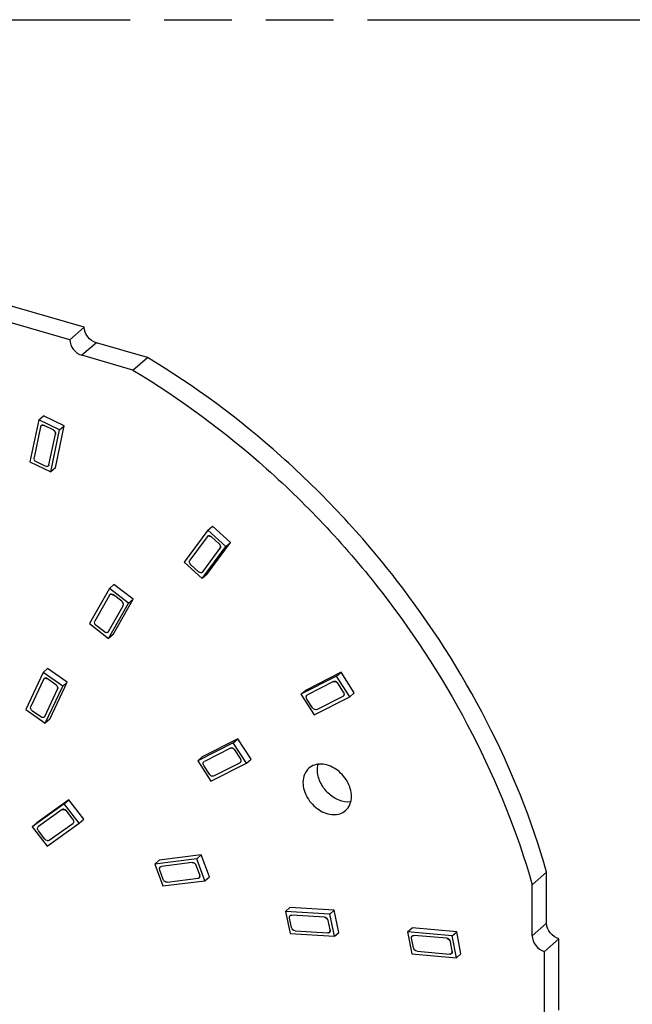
# Model space of a CAD drawing. Header units: millimetres. Extents: x 0 to 210, y 0 to 297.
# Tile 8 of 10: x 102 to 120, y 230 to 258. Entities that reach past the tile are written whole.
import ezdxf

# ---------------------------------------------------------------- set-up
doc = ezdxf.new("R2010")
doc.units = ezdxf.units.MM
doc.header["$LTSCALE"] = 19.36
doc.linetypes.add('PHANTOM', pattern=[0.8, 0.45, -0.05, 0.1, -0.05, 0.1, -0.05])
doc.layers.get('0').update_dxf_attribs({"linetype": 'CONTINUOUS'})
doc.layers.add('DEFAULT_3', color=7, linetype='PHANTOM')

msp = doc.modelspace()

# ---------------------------------------------------------------- linework, layer by layer
at = {"color": 7, "linetype": 'Continuous'}
for p, q in [((103.99004, 248.90111), (97.32167, 250.82611)), ((103.57752, 248.54393), (96.90915, 250.46892)), ((103.57752, 248.54393), (103.99002, 248.90116)), ((105.79248, 248.03416), (104.33644, 248.45449)), ((105.37998, 247.67693), (103.92394, 248.09725)), ((105.37998, 247.67693), (105.79248, 248.03416)), ((102.69327, 246.2588), (102.82377, 246.37182)), ((103.41834, 246.08191), (102.82377, 246.37182)), ((102.69327, 246.2588), (102.43984, 245.05788)), ((103.28784, 245.96889), (102.69327, 246.2588)), ((103.16491, 244.88099), (103.41834, 246.08191)), ((103.28784, 245.96889), (103.41834, 246.08191)), ((103.03441, 244.76798), (103.28784, 245.96889)), ((102.43984, 245.05788), (103.03441, 244.76798)), ((103.16491, 244.88099), (103.03441, 244.76798)), ((107.52002, 243.10703), (107.65052, 243.22005)), ((108.1685, 242.75557), (107.65052, 243.22005)), ((107.52002, 243.10703), (106.84514, 242.19187)), ((108.038, 242.64256), (107.52002, 243.10703)), ((107.36313, 241.7274), (108.038, 242.64256)), ((107.49363, 241.84042), (108.1685, 242.75557)), ((108.038, 242.64256), (108.1685, 242.75557)), ((106.84514, 242.19187), (107.36313, 241.7274)), ((107.49363, 241.84042), (107.36313, 241.7274)), ((104.70734, 241.44306), (104.83784, 241.55608)), ((105.38363, 241.13467), (104.83784, 241.55608)), ((104.70734, 241.44306), (104.14196, 240.43672)), ((105.25313, 241.02166), (104.70734, 241.44306)), ((104.71993, 241.26191), (104.72243, 241.26407)), ((104.68775, 240.01532), (105.25313, 241.02166)), ((104.81825, 240.12834), (105.38363, 241.13467)), ((105.25313, 241.02166), (105.38363, 241.13467)), ((104.14196, 240.43672), (104.68775, 240.01532)), ((104.81825, 240.12834), (104.68775, 240.01532)), ((102.81542, 239.04242), (102.3183, 237.98578)), ((102.81542, 239.04242), (102.94592, 239.15544)), ((103.37549, 238.64876), (102.81542, 239.04242)), ((103.50599, 238.76177), (102.94592, 239.15544)), ((111.32439, 239.04667), (110.30775, 238.53148)), ((111.19389, 238.93365), (111.32439, 239.04667)), ((111.70177, 238.4633), (111.32439, 239.04667)), ((103.00887, 237.70512), (103.50599, 238.76177)), ((103.37549, 238.64876), (103.50599, 238.76177)), ((111.19389, 238.93365), (110.17725, 238.41846)), ((111.57127, 238.35028), (111.19389, 238.93365)), ((102.87837, 237.59211), (103.37549, 238.64876)), ((110.17725, 238.41846), (110.30775, 238.53148)), ((110.17725, 238.41846), (110.55463, 237.83509)), ((111.57127, 238.35028), (111.70177, 238.4633)), ((110.55463, 237.83509), (111.57127, 238.35028)), ((102.3183, 237.98578), (102.87837, 237.59211)), ((103.00887, 237.70512), (102.87837, 237.59211)), ((108.24789, 237.03468), (107.23182, 236.51862)), ((108.37839, 237.1477), (107.36232, 236.63163)), ((108.24789, 237.03468), (108.37839, 237.1477)), ((108.6256, 236.45148), (108.24789, 237.03468)), ((108.7561, 236.56449), (108.37839, 237.1477)), ((107.23182, 236.51862), (107.36232, 236.63163)), ((107.23182, 236.51862), (107.60953, 235.93541)), ((107.60953, 235.93541), (108.6256, 236.45148)), ((108.6256, 236.45148), (108.7561, 236.56449)), ((103.55117, 235.40406), (102.63261, 234.75066)), ((103.42067, 235.29104), (103.55117, 235.40406)), ((103.97983, 234.85165), (103.55117, 235.40406)), ((103.42067, 235.29104), (102.50211, 234.63765)), ((103.84933, 234.73863), (103.42067, 235.29104)), ((102.50211, 234.63765), (102.63261, 234.75066)), ((103.84933, 234.73863), (103.97983, 234.85165)), ((102.50211, 234.63765), (102.93077, 234.08524)), ((102.93077, 234.08524), (103.84933, 234.73863)), ((107.20204, 233.72376), (106.00189, 233.5731)), ((106.00189, 233.5731), (106.13239, 233.68611)), ((107.33254, 233.83678), (106.13239, 233.68611)), ((107.20204, 233.72376), (107.33254, 233.83678)), ((107.43403, 233.09672), (107.20204, 233.72376)), ((107.56453, 233.20974), (107.33254, 233.83678)), ((106.00189, 233.5731), (106.23388, 232.94605)), ((117.19692, 233.33755), (116.78442, 232.98032)), ((117.19692, 231.8815), (117.19692, 233.33755)), ((106.23388, 232.94605), (107.43403, 233.09672)), ((107.43403, 233.09672), (107.56453, 233.20974)), ((116.78442, 231.52427), (116.78442, 232.98032)), ((109.73377, 232.2167), (109.86427, 232.32971)), ((111.00042, 232.13929), (109.73377, 232.2167)), ((109.73377, 232.2167), (109.86828, 231.58676)), ((111.13092, 232.2523), (109.86427, 232.32971)), ((111.00042, 232.13929), (111.13092, 232.2523)), ((111.26544, 231.62237), (111.13092, 232.2523)), ((111.13494, 231.50935), (111.00042, 232.13929)), ((113.22531, 231.64137), (113.35581, 231.75438)), ((114.62988, 231.64002), (113.35581, 231.75438)), ((109.86828, 231.58676), (111.13494, 231.50935)), ((111.13494, 231.50935), (111.26544, 231.62237)), ((114.49938, 231.527), (113.22531, 231.64137)), ((113.22531, 231.64137), (113.34357, 231.01266)), ((114.49938, 231.527), (114.62988, 231.64002)), ((114.61765, 230.89829), (114.49938, 231.527)), ((114.74815, 231.01131), (114.62988, 231.64002)), ((117.54333, 231.4351), (117.13083, 231.07786)), ((117.54333, 229.4002), (117.54333, 231.4351)), ((113.34357, 231.01266), (114.61765, 230.89829)), ((114.61765, 230.89829), (114.74815, 231.01131)), ((117.13083, 229.04297), (117.13083, 231.07786))]:
    msp.add_line(p, q, dxfattribs=at)
at = {"color": 9, "linetype": 'Continuous'}
for p, q in [((104.33644, 248.45449), (103.92394, 248.09725)), ((102.74442, 246.05726), (102.55857, 245.17659)), ((103.10107, 245.97166), (102.84625, 246.09591)), ((102.98326, 244.96951), (103.16911, 245.85019)), ((102.87893, 244.9287), (102.62411, 245.05295)), ((107.50403, 242.91866), (107.00912, 242.24754)), ((107.84502, 242.71425), (107.62302, 242.91331)), ((107.37911, 241.91578), (107.87402, 242.58689)), ((107.25762, 241.91895), (107.03563, 242.11801)), ((104.70993, 241.24868), (104.29531, 240.5107)), ((105.0595, 241.07497), (104.82559, 241.25557)), ((104.68516, 240.2097), (105.09978, 240.94768)), ((104.567, 240.20065), (104.33309, 240.38125)), ((102.82914, 238.8453), (102.46459, 238.07042)), ((103.18233, 238.69079), (102.9423, 238.8595)), ((111.11225, 238.78162), (110.36671, 238.40381)), ((111.39567, 238.48261), (111.23393, 238.73263)), ((102.86464, 237.78923), (103.2292, 238.56411)), ((110.51208, 238.03395), (110.35035, 238.28396)), ((110.63627, 237.98712), (111.3818, 238.36493)), ((102.74899, 237.77286), (102.50896, 237.94158)), ((108.16638, 236.88256), (107.42125, 236.50411)), ((108.44995, 236.5837), (108.28807, 236.83365)), ((107.69105, 236.08754), (108.43617, 236.46598)), ((107.56685, 236.13428), (107.40498, 236.38423)), ((103.35943, 235.12501), (102.68582, 234.64585)), ((103.66562, 234.8529), (103.4819, 235.08965)), ((102.86703, 234.28447), (102.68332, 234.52121)), ((102.99201, 234.25128), (103.66562, 234.73043)), ((106.24511, 233.13309), (106.14568, 233.40182)), ((107.07516, 233.6141), (106.19505, 233.50361)), ((107.28774, 233.26583), (107.18832, 233.53456)), ((106.36076, 233.05572), (107.24087, 233.16621)), ((109.91179, 231.75942), (109.85414, 232.02939)), ((110.85075, 232.05962), (109.92187, 232.11638)), ((111.01206, 231.69449), (110.95441, 231.96446)), ((110.01795, 231.66643), (110.94683, 231.60966)), ((116.78442, 231.52427), (117.19692, 231.88151)), ((113.39222, 231.1825), (113.34153, 231.45195)), ((114.3464, 231.45244), (113.41208, 231.5363)), ((113.49655, 231.08722), (114.43088, 231.00336)), ((114.49892, 231.08555), (114.44823, 231.355))]:
    msp.add_line(p, q, dxfattribs=at)
at = {"color": 7, "linetype": 'Continuous'}
for points, knots in [([(104.33644, 248.45449), (104.24052, 248.48218), (104.07059, 248.60681), (103.98996, 248.80362), (103.99004, 248.90111)], [0, 0, 0, 0, 0.50594375, 1, 1, 1, 1]), ([(103.5775, 248.54389), (103.57742, 248.44639), (103.6581, 248.24959), (103.82802, 248.12494), (103.92394, 248.09725)], [0, 0, 0, 0, 0.49407292, 1, 1, 1, 1]), ([(117.19692, 233.33755), (116.77303, 234.82491), (115.59023, 237.76391), (113.0099, 241.7861), (109.72871, 245.30698), (107.14865, 247.22152), (105.79248, 248.03416)], [0, 0, 0, 0, 0.24415222, 0.4963264, 0.75041378, 1, 1, 1, 1]), ([(105.37998, 247.67693), (106.73615, 246.86428), (109.31621, 244.94974), (112.5974, 241.42886), (115.17773, 237.40667), (116.36053, 234.46767), (116.78442, 232.98032)], [0, 0, 0, 0, 0.24958622, 0.5036736, 0.75584778, 1, 1, 1, 1]), ([(102.74192, 246.0551), (102.74401, 246.065), (102.75249, 246.08408), (102.78812, 246.1092), (102.8242, 246.10328), (102.84375, 246.09374)], [0, 0, 0, 0, 0.24308709, 0.4777022, 1, 1, 1, 1]), ([(102.84625, 246.09591), (102.8267, 246.10544), (102.79062, 246.11137), (102.75499, 246.08624), (102.74651, 246.06717), (102.74442, 246.05726)], [0, 0, 0, 0, 0.5222978, 0.75691291, 1, 1, 1, 1]), ([(103.09857, 245.9695), (103.12142, 245.95836), (103.15879, 245.92274), (103.17142, 245.87084), (103.16661, 245.84802)], [0, 0, 0, 0, 0.52164231, 1, 1, 1, 1]), ([(103.16911, 245.85019), (103.17392, 245.873), (103.16129, 245.9249), (103.12392, 245.96052), (103.10107, 245.97166)], [0, 0, 0, 0, 0.47835769, 1, 1, 1, 1]), ([(102.62411, 245.05295), (102.60126, 245.06409), (102.56389, 245.09971), (102.55126, 245.15161), (102.55607, 245.17442)], [0, 0, 0, 0, 0.52164231, 1, 1, 1, 1]), ([(102.98076, 244.96735), (102.97867, 244.95744), (102.97019, 244.93837), (102.93456, 244.91324), (102.89848, 244.91917), (102.87893, 244.9287)], [0, 0, 0, 0, 0.24308709, 0.4777022, 1, 1, 1, 1]), ([(107.50153, 242.91649), (107.50732, 242.92434), (107.52395, 242.93758), (107.55646, 242.94242), (107.59059, 242.93329), (107.61111, 242.91959), (107.62052, 242.91115)], [0, 0, 0, 0, 0.22000066, 0.45377372, 0.71500071, 1, 1, 1, 1]), ([(107.62302, 242.91331), (107.61361, 242.92175), (107.59309, 242.93545), (107.55896, 242.94459), (107.52645, 242.93974), (107.50982, 242.92651), (107.50403, 242.91866)], [0, 0, 0, 0, 0.28499929, 0.54622628, 0.77999934, 1, 1, 1, 1]), ([(107.84252, 242.71209), (107.8613, 242.69524), (107.88875, 242.65443), (107.88406, 242.60173), (107.87152, 242.58473)], [0, 0, 0, 0, 0.54423303, 1, 1, 1, 1]), ([(107.87402, 242.58689), (107.88656, 242.6039), (107.89125, 242.6566), (107.8638, 242.69741), (107.84502, 242.71425)], [0, 0, 0, 0, 0.45576697, 1, 1, 1, 1]), ([(107.03563, 242.11801), (107.01684, 242.13486), (106.98939, 242.17567), (106.99408, 242.22837), (107.00662, 242.24538)], [0, 0, 0, 0, 0.54423303, 1, 1, 1, 1]), ([(107.37661, 241.91361), (107.37082, 241.90576), (107.3542, 241.89253), (107.32169, 241.88768), (107.28756, 241.89681), (107.26704, 241.91051), (107.25762, 241.91895)], [0, 0, 0, 0, 0.22000066, 0.45377372, 0.71500071, 1, 1, 1, 1]), ([(104.71994, 241.2619), (104.73254, 241.27283), (104.77247, 241.28262), (104.80734, 241.26557), (104.82309, 241.2534)], [0, 0, 0, 0, 0.45603224, 1, 1, 1, 1]), ([(104.82559, 241.25557), (104.80984, 241.26773), (104.77497, 241.28479), (104.73504, 241.275), (104.72244, 241.26406)], [0, 0, 0, 0, 0.54396776, 1, 1, 1, 1]), ([(105.057, 241.0728), (105.07712, 241.05727), (105.10734, 241.01762), (105.10792, 240.96446), (105.09728, 240.94552)], [0, 0, 0, 0, 0.53914769, 1, 1, 1, 1]), ([(105.09978, 240.94768), (105.11042, 240.96662), (105.10984, 241.01978), (105.07962, 241.05944), (105.0595, 241.07497)], [0, 0, 0, 0, 0.46085231, 1, 1, 1, 1]), ([(104.33309, 240.38125), (104.31297, 240.39678), (104.28275, 240.43643), (104.28217, 240.48959), (104.29281, 240.50854)], [0, 0, 0, 0, 0.53914769, 1, 1, 1, 1]), ([(104.68266, 240.20754), (104.67788, 240.19902), (104.66335, 240.18382), (104.63205, 240.17526), (104.59789, 240.18116), (104.57684, 240.19305), (104.567, 240.20065)], [0, 0, 0, 0, 0.22404365, 0.45638665, 0.71493231, 1, 1, 1, 1]), ([(102.82664, 238.84313), (102.83082, 238.85201), (102.84403, 238.86825), (102.88598, 238.88325), (102.92098, 238.87056), (102.9398, 238.85734)], [0, 0, 0, 0, 0.22915466, 0.46303347, 1, 1, 1, 1]), ([(102.9423, 238.8595), (102.92348, 238.87273), (102.88848, 238.88541), (102.84653, 238.87042), (102.83332, 238.85418), (102.82914, 238.8453)], [0, 0, 0, 0, 0.53696653, 0.77084534, 1, 1, 1, 1]), ([(103.17983, 238.68862), (103.20067, 238.67397), (103.23255, 238.63509), (103.2361, 238.58193), (103.2267, 238.56194)], [0, 0, 0, 0, 0.53561697, 1, 1, 1, 1]), ([(103.2292, 238.56411), (103.2386, 238.5841), (103.23505, 238.63726), (103.20317, 238.67614), (103.18233, 238.69079)], [0, 0, 0, 0, 0.46438303, 1, 1, 1, 1]), ([(111.10975, 238.77946), (111.12869, 238.78906), (111.18151, 238.78516), (111.21771, 238.75168), (111.23143, 238.73046)], [0, 0, 0, 0, 0.45661951, 1, 1, 1, 1]), ([(111.23393, 238.73263), (111.22021, 238.75385), (111.18401, 238.78733), (111.13119, 238.79122), (111.11225, 238.78162)], [0, 0, 0, 0, 0.54338049, 1, 1, 1, 1]), ([(110.35035, 238.28396), (110.3435, 238.29455), (110.33321, 238.31688), (110.32963, 238.35191), (110.33972, 238.3831), (110.35551, 238.39724), (110.36421, 238.40165)], [0, 0, 0, 0, 0.28511217, 0.54589252, 0.77935942, 1, 1, 1, 1]), ([(111.39317, 238.48045), (111.40002, 238.46986), (111.4103, 238.44754), (111.41388, 238.41251), (111.4038, 238.38131), (111.38801, 238.36717), (111.3793, 238.36276)], [0, 0, 0, 0, 0.28511217, 0.54589252, 0.77935942, 1, 1, 1, 1]), ([(111.3818, 238.36493), (111.39051, 238.36934), (111.4063, 238.38348), (111.41638, 238.41467), (111.4128, 238.4497), (111.40252, 238.47203), (111.39567, 238.48261)], [0, 0, 0, 0, 0.22064058, 0.45410748, 0.71488783, 1, 1, 1, 1]), ([(102.50896, 237.94158), (102.48811, 237.95623), (102.45624, 237.99511), (102.45268, 238.04827), (102.46209, 238.06826)], [0, 0, 0, 0, 0.53561697, 1, 1, 1, 1]), ([(110.63377, 237.98496), (110.61483, 237.97535), (110.56201, 237.97925), (110.52581, 238.01273), (110.51208, 238.03395)], [0, 0, 0, 0, 0.45661951, 1, 1, 1, 1]), ([(102.86214, 237.78707), (102.85796, 237.77819), (102.84475, 237.76195), (102.8028, 237.74695), (102.7678, 237.75964), (102.74899, 237.77286)], [0, 0, 0, 0, 0.22915466, 0.46303347, 1, 1, 1, 1]), ([(108.16388, 236.88039), (108.18281, 236.89001), (108.23563, 236.88615), (108.27183, 236.85269), (108.28557, 236.83148)], [0, 0, 0, 0, 0.45658508, 1, 1, 1, 1]), ([(108.28807, 236.83365), (108.27433, 236.85486), (108.23813, 236.88832), (108.18531, 236.89217), (108.16638, 236.88256)], [0, 0, 0, 0, 0.54341492, 1, 1, 1, 1]), ([(107.40498, 236.38423), (107.39812, 236.39481), (107.38782, 236.41713), (107.38422, 236.45216), (107.39428, 236.48337), (107.41006, 236.49753), (107.41875, 236.50194)], [0, 0, 0, 0, 0.28510855, 0.54590695, 0.77938559, 1, 1, 1, 1]), ([(108.44745, 236.58154), (108.4543, 236.57095), (108.4646, 236.54863), (108.46821, 236.5136), (108.45815, 236.48239), (108.44237, 236.46824), (108.43367, 236.46382)], [0, 0, 0, 0, 0.28510855, 0.54590695, 0.77938559, 1, 1, 1, 1]), ([(108.43617, 236.46598), (108.44487, 236.4704), (108.46065, 236.48456), (108.47071, 236.51576), (108.4671, 236.55079), (108.4568, 236.57312), (108.44995, 236.5837)], [0, 0, 0, 0, 0.22061441, 0.45409305, 0.71489145, 1, 1, 1, 1]), ([(111.6235, 235.50419), (111.6235, 235.65363), (111.54906, 235.88548), (111.36273, 236.13418), (111.18086, 236.28927), (110.97638, 236.39285), (110.76574, 236.4357), (110.56666, 236.41178), (110.45308, 236.34885), (110.40697, 236.30891)], [0, 0, 0, 0, 0.25647688, 0.39454447, 0.53164089, 0.66263033, 0.78400824, 0.89530736, 1, 1, 1, 1]), ([(110.40697, 236.30891), (110.35266, 236.26188), (110.26312, 236.13411), (110.23786, 235.98205), (110.23786, 235.90419)], [0, 0, 0, 0, 0.47993666, 1, 1, 1, 1]), ([(110.65036, 236.26142), (110.65036, 236.27517), (110.65197, 236.32877), (110.66018, 236.38224), (110.67034, 236.4208)], [0, 0, 0, 0, 0.25630218, 1, 1, 1, 1]), ([(111.60263, 235.34413), (111.49151, 235.33136), (111.24708, 235.37534), (110.99121, 235.54885), (110.82399, 235.74244), (110.69787, 235.95727), (110.65036, 236.1421), (110.65036, 236.26142)], [0, 0, 0, 0, 0.23029921, 0.4884363, 0.62225297, 0.75430502, 1, 1, 1, 1]), ([(107.68855, 236.08537), (107.66962, 236.07576), (107.6168, 236.07961), (107.58059, 236.11307), (107.56685, 236.13428)], [0, 0, 0, 0, 0.45658508, 1, 1, 1, 1]), ([(110.23786, 235.90419), (110.23786, 235.75475), (110.3123, 235.5229), (110.49863, 235.2742), (110.6805, 235.11911), (110.88498, 235.01553), (111.09562, 234.97268), (111.2947, 234.9966), (111.40827, 235.05953), (111.45439, 235.09946)], [0, 0, 0, 0, 0.25647688, 0.39454447, 0.53164089, 0.66263033, 0.78400824, 0.89530736, 1, 1, 1, 1]), ([(111.45439, 235.09946), (111.5087, 235.1465), (111.59824, 235.27427), (111.6235, 235.42633), (111.6235, 235.50419)], [0, 0, 0, 0, 0.47993666, 1, 1, 1, 1]), ([(103.35693, 235.12284), (103.36509, 235.12865), (103.38596, 235.13612), (103.43274, 235.13074), (103.46411, 235.1072), (103.4794, 235.08748)], [0, 0, 0, 0, 0.21750464, 0.45829615, 1, 1, 1, 1]), ([(103.4819, 235.08965), (103.46661, 235.10936), (103.43524, 235.1329), (103.38846, 235.13829), (103.36759, 235.13081), (103.35943, 235.12501)], [0, 0, 0, 0, 0.54170385, 0.78249536, 1, 1, 1, 1]), ([(103.66312, 234.85074), (103.67097, 234.84062), (103.6834, 234.81879), (103.69067, 234.78353), (103.68469, 234.7507), (103.67111, 234.73395), (103.66312, 234.72827)], [0, 0, 0, 0, 0.28365583, 0.54691387, 0.78261916, 1, 1, 1, 1]), ([(103.66562, 234.73043), (103.67361, 234.73612), (103.68719, 234.75286), (103.69317, 234.7857), (103.6859, 234.82096), (103.67347, 234.84279), (103.66562, 234.8529)], [0, 0, 0, 0, 0.21738084, 0.45308613, 0.71634417, 1, 1, 1, 1]), ([(102.68332, 234.52121), (102.67547, 234.53133), (102.66303, 234.55316), (102.65576, 234.58842), (102.66174, 234.62125), (102.67532, 234.638), (102.68332, 234.64368)], [0, 0, 0, 0, 0.28365583, 0.54691387, 0.78261916, 1, 1, 1, 1]), ([(102.98951, 234.24911), (102.98134, 234.2433), (102.96047, 234.23583), (102.9137, 234.24121), (102.88233, 234.26475), (102.86703, 234.28447)], [0, 0, 0, 0, 0.21750464, 0.45829615, 1, 1, 1, 1]), ([(107.07266, 233.61193), (107.09548, 233.6148), (107.14587, 233.59707), (107.17697, 233.5563), (107.18582, 233.5324)], [0, 0, 0, 0, 0.47434993, 1, 1, 1, 1]), ([(107.18832, 233.53456), (107.17947, 233.55846), (107.14837, 233.59924), (107.09798, 233.61696), (107.07516, 233.6141)], [0, 0, 0, 0, 0.52565007, 1, 1, 1, 1]), ([(106.14568, 233.40182), (106.13802, 233.42254), (106.13534, 233.45916), (106.16298, 233.49316), (106.18261, 233.50019), (106.19255, 233.50144)], [0, 0, 0, 0, 0.52700293, 0.76104806, 1, 1, 1, 1]), ([(106.35826, 233.05356), (106.33544, 233.05069), (106.28505, 233.06841), (106.25395, 233.10919), (106.24511, 233.13309)], [0, 0, 0, 0, 0.47434993, 1, 1, 1, 1]), ([(107.28524, 233.26367), (107.29291, 233.24294), (107.29558, 233.20633), (107.26794, 233.17233), (107.24831, 233.16529), (107.23837, 233.16404)], [0, 0, 0, 0, 0.52700293, 0.76104806, 1, 1, 1, 1]), ([(107.24087, 233.16621), (107.25081, 233.16746), (107.27044, 233.17449), (107.29808, 233.2085), (107.29541, 233.24511), (107.28774, 233.26583)], [0, 0, 0, 0, 0.23895194, 0.47299707, 1, 1, 1, 1]), ([(109.85414, 232.02939), (109.84975, 232.04996), (109.85367, 232.08606), (109.88813, 232.11209), (109.90898, 232.11485), (109.91937, 232.11422)], [0, 0, 0, 0, 0.5104841, 0.74733729, 1, 1, 1, 1]), ([(110.84825, 232.05745), (110.87217, 232.05599), (110.91963, 232.03171), (110.94665, 231.98694), (110.95191, 231.9623)], [0, 0, 0, 0, 0.48752448, 1, 1, 1, 1]), ([(110.95441, 231.96446), (110.94915, 231.9891), (110.92213, 232.03387), (110.87467, 232.05815), (110.85075, 232.05962)], [0, 0, 0, 0, 0.51247552, 1, 1, 1, 1]), ([(110.01545, 231.66426), (109.99153, 231.66573), (109.94407, 231.69001), (109.91705, 231.73478), (109.91179, 231.75942)], [0, 0, 0, 0, 0.48752448, 1, 1, 1, 1]), ([(111.00956, 231.69233), (111.01395, 231.67175), (111.01004, 231.63566), (110.97557, 231.60963), (110.95473, 231.60686), (110.94433, 231.6075)], [0, 0, 0, 0, 0.5104841, 0.74733729, 1, 1, 1, 1]), ([(110.94683, 231.60966), (110.95723, 231.60903), (110.97807, 231.61179), (111.01254, 231.63782), (111.01645, 231.67392), (111.01206, 231.69449)], [0, 0, 0, 0, 0.25266271, 0.4895159, 1, 1, 1, 1]), ([(117.54333, 231.4351), (117.44744, 231.46278), (117.27756, 231.58734), (117.19692, 231.78404), (117.19692, 231.8815)], [0, 0, 0, 0, 0.50591181, 1, 1, 1, 1]), ([(113.34153, 231.45195), (113.33768, 231.47246), (113.34275, 231.50837), (113.37815, 231.53298), (113.39913, 231.53508), (113.40958, 231.53414)], [0, 0, 0, 0, 0.5074565, 0.74503031, 1, 1, 1, 1]), ([(114.3439, 231.45027), (114.36791, 231.44811), (114.41482, 231.42288), (114.44109, 231.37751), (114.44573, 231.35283)], [0, 0, 0, 0, 0.48974788, 1, 1, 1, 1]), ([(114.44823, 231.355), (114.44359, 231.37968), (114.41732, 231.42505), (114.37041, 231.45028), (114.3464, 231.45244)], [0, 0, 0, 0, 0.51025212, 1, 1, 1, 1]), ([(116.78442, 231.52427), (116.78442, 231.4268), (116.86506, 231.23011), (117.03494, 231.10554), (117.13083, 231.07786)], [0, 0, 0, 0, 0.49408851, 1, 1, 1, 1]), ([(113.49405, 231.08506), (113.47004, 231.08721), (113.42313, 231.11244), (113.39686, 231.15781), (113.39222, 231.1825)], [0, 0, 0, 0, 0.48974788, 1, 1, 1, 1]), ([(114.43088, 231.00336), (114.44132, 231.00242), (114.46231, 231.00452), (114.49771, 231.02913), (114.50278, 231.06503), (114.49892, 231.08555)], [0, 0, 0, 0, 0.25496969, 0.4925435, 1, 1, 1, 1]), ([(114.49642, 231.08338), (114.50028, 231.06287), (114.49521, 231.02696), (114.45981, 231.00235), (114.43882, 231.00025), (114.42838, 231.00119)], [0, 0, 0, 0, 0.5074565, 0.74503031, 1, 1, 1, 1])]:
    msp.add_open_spline(points, degree=3, knots=knots, dxfattribs=at)
msp.add_open_spline([(104.70743, 241.24652), (104.71066, 241.25228), (104.71495, 241.25757), (104.71994, 241.2619)], degree=3, dxfattribs=at)
at = {"layer": 'DEFAULT_3', "color": 91, "linetype": 'PHANTOM', "true_color": 0x80ff80}
msp.add_line((50.12864, 257.68), (150.12864, 257.68), dxfattribs=at)

doc.saveas('drawing.dxf')
